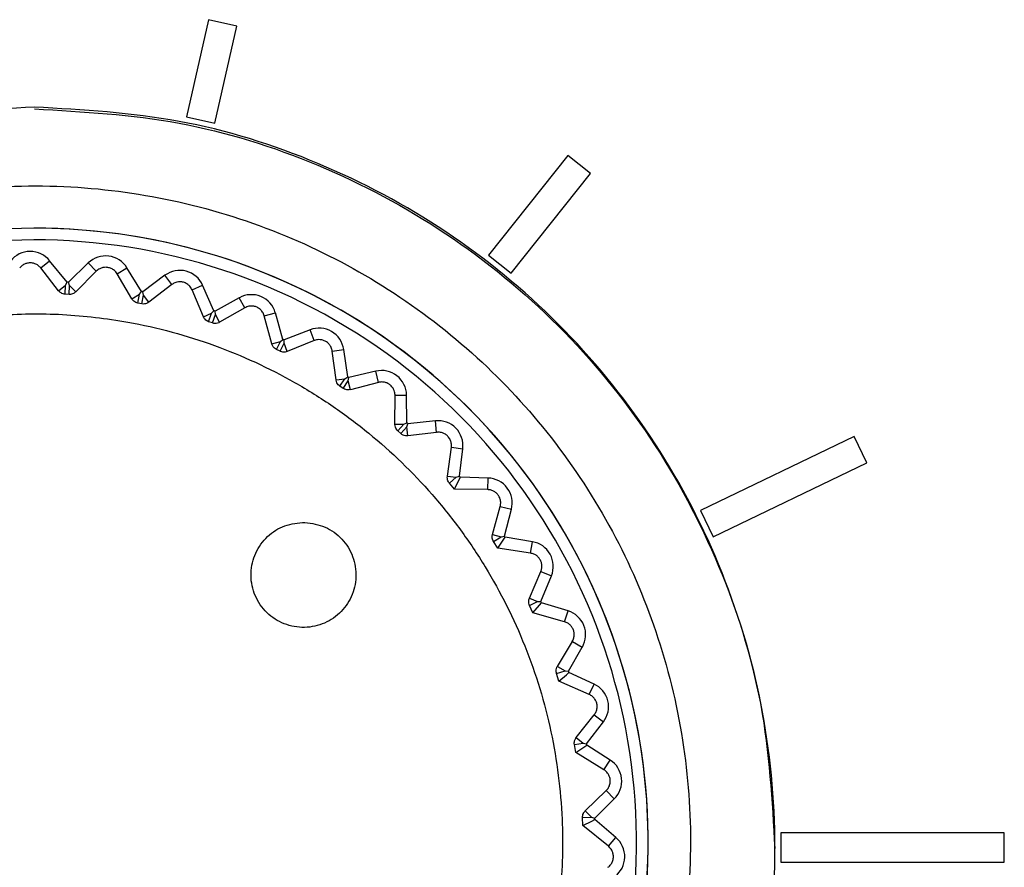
# Model space of a CAD drawing. Header units: millimetres. Extents: x -0.201 to 0.721, y -0.195 to 0.483.
# Tile 76 of 188: x 0.069 to 0.086, y 0.226 to 0.241. Entities that reach past the tile are written whole.
import ezdxf

# ---------------------------------------------------------------- set-up
doc = ezdxf.new("R2010")
doc.units = ezdxf.units.MM

msp = doc.modelspace()

# ---------------------------------------------------------------- linework, layer by layer
at = {"color": 7, "linetype": 'Continuous', "lineweight": 25}
for p, q in [((0.072268, 0.240937), (0.071888, 0.239273)), ((0.072756, 0.240826), (0.072268, 0.240937)), ((0.072376, 0.239162), (0.072756, 0.240826)), ((0.072376, 0.239162), (0.072756, 0.240825)), ((0.072756, 0.240826), (0.072756, 0.240825)), ((0.071888, 0.239273), (0.072376, 0.239162)), ((0.071888, 0.239273), (0.072376, 0.239162)), ((0.071888, 0.239273), (0.071888, 0.239273)), ((0.072376, 0.239162), (0.072376, 0.239162)), ((0.078431, 0.23861), (0.077069, 0.236902)), ((0.078822, 0.238299), (0.078431, 0.23861)), ((0.077459, 0.236591), (0.078822, 0.238299)), ((0.077459, 0.236591), (0.078822, 0.238299)), ((0.078822, 0.238299), (0.078822, 0.238299)), ((0.069389, 0.236681), (0.069543, 0.236805)), ((0.069842, 0.236436), (0.069543, 0.236805)), ((0.077069, 0.236902), (0.077459, 0.236591)), ((0.077069, 0.236902), (0.077459, 0.236591)), ((0.077069, 0.236902), (0.077069, 0.236902)), ((0.069697, 0.236288), (0.069389, 0.236681)), ((0.070206, 0.236766), (0.069865, 0.236434)), ((0.070343, 0.236624), (0.069992, 0.236271)), ((0.070343, 0.236624), (0.070206, 0.236766)), ((0.0707, 0.236579), (0.070869, 0.236682)), ((0.071116, 0.236276), (0.070869, 0.236682)), ((0.069816, 0.236385), (0.069842, 0.236436)), ((0.069885, 0.23638), (0.069865, 0.236434)), ((0.070953, 0.236149), (0.0707, 0.236579)), ((0.071521, 0.236554), (0.071139, 0.236271)), ((0.071639, 0.236396), (0.071521, 0.236554)), ((0.077459, 0.236591), (0.077459, 0.236591)), ((0.069697, 0.236288), (0.069816, 0.236385)), ((0.069807, 0.236231), (0.069816, 0.236385)), ((0.069875, 0.236227), (0.069885, 0.23638)), ((0.069992, 0.236271), (0.069885, 0.23638)), ((0.071084, 0.236229), (0.071116, 0.236276)), ((0.071152, 0.236215), (0.071139, 0.236271)), ((0.071639, 0.236396), (0.071243, 0.236092)), ((0.071986, 0.236303), (0.072167, 0.236383)), ((0.072179, 0.235843), (0.071986, 0.236303)), ((0.072358, 0.235947), (0.072167, 0.236383)), ((0.069875, 0.236227), (0.069807, 0.236231)), ((0.070953, 0.236149), (0.071084, 0.236229)), ((0.071054, 0.236077), (0.071084, 0.236229)), ((0.071122, 0.236064), (0.071152, 0.236215)), ((0.071243, 0.236092), (0.071152, 0.236215)), ((0.072796, 0.236169), (0.07238, 0.23594)), ((0.072892, 0.235996), (0.072796, 0.236169)), ((0.071122, 0.236064), (0.071054, 0.236077)), ((0.072319, 0.235905), (0.072358, 0.235947)), ((0.072385, 0.235883), (0.07238, 0.23594)), ((0.072892, 0.235996), (0.072459, 0.235749)), ((0.072179, 0.235843), (0.072319, 0.235905)), ((0.07227, 0.235759), (0.072319, 0.235905)), ((0.072335, 0.235737), (0.07227, 0.235759)), ((0.072335, 0.235737), (0.072385, 0.235883)), ((0.072459, 0.235749), (0.072385, 0.235883)), ((0.073224, 0.235859), (0.073414, 0.235913)), ((0.073354, 0.235377), (0.073224, 0.235859)), ((0.073545, 0.235456), (0.073414, 0.235913)), ((0.074009, 0.235618), (0.073566, 0.235446)), ((0.07408, 0.235434), (0.074009, 0.235618)), ((0.073354, 0.235377), (0.073501, 0.235419)), ((0.073433, 0.235281), (0.073501, 0.235419)), ((0.073501, 0.235419), (0.073545, 0.235456)), ((0.073563, 0.235389), (0.073566, 0.235446)), ((0.07408, 0.235434), (0.073618, 0.235246)), ((0.073494, 0.235251), (0.073433, 0.235281)), ((0.073494, 0.235251), (0.073563, 0.235389)), ((0.073618, 0.235246), (0.073563, 0.235389)), ((0.074391, 0.235253), (0.074587, 0.235282)), ((0.074456, 0.234759), (0.074391, 0.235253)), ((0.074656, 0.234812), (0.074587, 0.235282)), ((0.075137, 0.23491), (0.074675, 0.234799)), ((0.075183, 0.234718), (0.075137, 0.23491)), ((0.074456, 0.234759), (0.074607, 0.234781)), ((0.074521, 0.234653), (0.074607, 0.234781)), ((0.074578, 0.234615), (0.074665, 0.234742)), ((0.074607, 0.234781), (0.074656, 0.234812)), ((0.074665, 0.234742), (0.074675, 0.234799)), ((0.074701, 0.234593), (0.074665, 0.234742)), ((0.074578, 0.234615), (0.074521, 0.234653)), ((0.075183, 0.234718), (0.074701, 0.234593)), ((0.075465, 0.233999), (0.075467, 0.234497)), ((0.075467, 0.234497), (0.075665, 0.2345)), ((0.075671, 0.234024), (0.075665, 0.2345)), ((0.075465, 0.233999), (0.075619, 0.234001)), ((0.075516, 0.233885), (0.075619, 0.234001)), ((0.075567, 0.23384), (0.07567, 0.233954)), ((0.075619, 0.234001), (0.075671, 0.234024)), ((0.07567, 0.233954), (0.075688, 0.234009)), ((0.075686, 0.233802), (0.07567, 0.233954)), ((0.076161, 0.234058), (0.075688, 0.234009)), ((0.076181, 0.233861), (0.076161, 0.234058)), ((0.075567, 0.23384), (0.075516, 0.233885)), ((0.076181, 0.233861), (0.075686, 0.233802)), ((0.083343, 0.233789), (0.080707, 0.232519)), ((0.08356, 0.233338), (0.083343, 0.233789)), ((0.076365, 0.233111), (0.076433, 0.233605)), ((0.076433, 0.233605), (0.076629, 0.233581)), ((0.076572, 0.233109), (0.076629, 0.233581)), ((0.080924, 0.232069), (0.08356, 0.233338)), ((0.080924, 0.232069), (0.08356, 0.233338)), ((0.08356, 0.233338), (0.08356, 0.233338)), ((0.076365, 0.233111), (0.076517, 0.233092)), ((0.0764, 0.232992), (0.076517, 0.233092)), ((0.076517, 0.233092), (0.076572, 0.233109)), ((0.077062, 0.233077), (0.076587, 0.233091)), ((0.077056, 0.232879), (0.077062, 0.233077)), ((0.076489, 0.232888), (0.0764, 0.232992)), ((0.077056, 0.232879), (0.076489, 0.232888)), ((0.077138, 0.232111), (0.077271, 0.232592)), ((0.077271, 0.232592), (0.077463, 0.232542)), ((0.077343, 0.232082), (0.077463, 0.232542)), ((0.080707, 0.232519), (0.080924, 0.232069)), ((0.080707, 0.232519), (0.080924, 0.232069)), ((0.080707, 0.232519), (0.080707, 0.232519)), ((0.077138, 0.232111), (0.077286, 0.232072)), ((0.077157, 0.231988), (0.077286, 0.232072)), ((0.077286, 0.232072), (0.077343, 0.232082)), ((0.077824, 0.231984), (0.077355, 0.232062)), ((0.080924, 0.232069), (0.080924, 0.232069)), ((0.077231, 0.231873), (0.077157, 0.231988)), ((0.077792, 0.23179), (0.077231, 0.231873)), ((0.077792, 0.23179), (0.077824, 0.231984)), ((0.077771, 0.231017), (0.077967, 0.231476)), ((0.077967, 0.231476), (0.07815, 0.231401)), ((0.07797, 0.230961), (0.07815, 0.231401)), ((0.077771, 0.231017), (0.077913, 0.230959)), ((0.077773, 0.230893), (0.077913, 0.230959)), ((0.077831, 0.230769), (0.077773, 0.230893)), ((0.077913, 0.230959), (0.07797, 0.230961)), ((0.078434, 0.2308), (0.07798, 0.23094)), ((0.078376, 0.230611), (0.077831, 0.230769)), ((0.078376, 0.230611), (0.078434, 0.2308)), ((0.078252, 0.229849), (0.078508, 0.230277)), ((0.078508, 0.230277), (0.078679, 0.230178)), ((0.078442, 0.229766), (0.078679, 0.230178)), ((0.078252, 0.229849), (0.078385, 0.229772)), ((0.078238, 0.229725), (0.078385, 0.229772)), ((0.078279, 0.229595), (0.078238, 0.229725)), ((0.078385, 0.229772), (0.078442, 0.229766)), ((0.078881, 0.229545), (0.078449, 0.229744)), ((0.078798, 0.229366), (0.078279, 0.229595)), ((0.078798, 0.229366), (0.078881, 0.229545)), ((0.078574, 0.228627), (0.078884, 0.229017)), ((0.078884, 0.229017), (0.079041, 0.228896)), ((0.078751, 0.22852), (0.079041, 0.228896)), ((0.078543, 0.228506), (0.078695, 0.228533)), ((0.078567, 0.228372), (0.078543, 0.228506)), ((0.078574, 0.228627), (0.078695, 0.228533)), ((0.078695, 0.228533), (0.078751, 0.22852)), ((0.079156, 0.228242), (0.078755, 0.228497)), ((0.07905, 0.228075), (0.078567, 0.228372)), ((0.07905, 0.228075), (0.079156, 0.228242)), ((0.078729, 0.227372), (0.079089, 0.227718)), ((0.079089, 0.227718), (0.079228, 0.227578)), ((0.078891, 0.227243), (0.079228, 0.227578)), ((0.078729, 0.227372), (0.078837, 0.227264)), ((0.078683, 0.227257), (0.078837, 0.227264)), ((0.078688, 0.227121), (0.078683, 0.227257)), ((0.078837, 0.227264), (0.078891, 0.227243)), ((0.079256, 0.226914), (0.078892, 0.22722)), ((0.079128, 0.226763), (0.078688, 0.227121)), ((0.085917, 0.226992), (0.082083, 0.226992)), ((0.082083, 0.226992), (0.082083, 0.226492)), ((0.085917, 0.226492), (0.085917, 0.226992)), ((0.085917, 0.226492), (0.085917, 0.226992)), ((0.085917, 0.226992), (0.085917, 0.226992)), ((0.079128, 0.226763), (0.079256, 0.226914)), ((0.082083, 0.226492), (0.085917, 0.226492)), ((0.082083, 0.226492), (0.082083, 0.226492)), ((0.082083, 0.226492), (0.085917, 0.226492)), ((0.085917, 0.226492), (0.085917, 0.226492))]:
    msp.add_line(p, q, dxfattribs=at)
at = {"color": 7, "linetype": 'Continuous', "lineweight": 25, "flags": 128}
for points in [[(0.076489, 0.232888), (0.076562, 0.23304), (0.076587, 0.233091)], [(0.077231, 0.231873), (0.077324, 0.232014), (0.077355, 0.232062)], [(0.077831, 0.230769), (0.077942, 0.230896), (0.07798, 0.23094)], [(0.078279, 0.229595), (0.078406, 0.229706), (0.078449, 0.229744)], [(0.078567, 0.228372), (0.078707, 0.228465), (0.078755, 0.228497)], [(0.078688, 0.227121), (0.07884, 0.227194), (0.078892, 0.22722)]]:
    msp.add_lwpolyline(points, dxfattribs=at)
at = {"color": 7, "linetype": 'Continuous', "lineweight": 25}
for centre, radius, start, end in [((0.069284, 0.226837), 0.0105244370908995, 347.639321, 281.955083), ((0.069284, 0.226837), 0.0105244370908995, 347.908612, 90), ((0.069284, 0.226837), 0.0103244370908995, 347.639321, 281.955083), ((0.069211, 0.236536), 0.000427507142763, 39.014201, 141.856799), ((0.070504, 0.236459), 0.000427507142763, 31.354626, 134.197225), ((0.071776, 0.236211), 0.000427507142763, 23.695052, 126.537651), ((0.069284, 0.226837), 0.0096150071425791, 86.536532, 86.674893), ((0.069284, 0.226837), 0.0096150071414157, 78.876958, 79.015319), ((0.073003, 0.235795), 0.000427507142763, 16.035477, 118.878076), ((0.069284, 0.226837), 0.0096150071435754, 71.217383, 71.355744), ((0.074164, 0.23522), 0.000427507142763, 8.375903, 111.218502), ((0.069284, 0.226837), 0.0096150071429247, 63.557809, 63.69617), ((0.075237, 0.234494), 0.000427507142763, 0.716329, 103.558927), ((0.069284, 0.226837), 0.0096150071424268, 55.898234, 56.036596), ((0.069284, 0.226837), 0.0096150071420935, 48.23866, 48.377021), ((0.076205, 0.233633), 0.000427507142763, 353.056754, 95.899353), ((0.069284, 0.226837), 0.0096150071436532, 40.579085, 40.717447), ((0.077049, 0.23265), 0.000427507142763, 345.397179, 88.239778), ((0.069284, 0.226837), 0.0096150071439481, 32.919511, 33.057872), ((0.077754, 0.231563), 0.000427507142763, 337.737605, 80.580204), ((0.069284, 0.226837), 0.0096150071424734, 25.259936, 25.398298), ((0.078309, 0.230392), 0.000427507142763, 330.07803, 72.920629), ((0.069284, 0.226837), 0.009615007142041, 17.600362, 17.738723), ((0.078702, 0.229157), 0.000427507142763, 322.418456, 65.261055), ((0.069284, 0.226837), 0.0096150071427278, 9.940788, 10.079149), ((0.078927, 0.227881), 0.000427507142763, 314.758881, 57.60148), ((0.069284, 0.226837), 0.0096150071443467, 2.281213, 2.419575), ((0.07898, 0.226586), 0.000427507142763, 307.099307, 49.941906)]:
    msp.add_arc(centre, radius, start, end, dxfattribs=at)
for points, knots in [([(0.0692842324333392, 0.2394382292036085), (0.0701154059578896, 0.2393909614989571), (0.0717777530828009, 0.2392964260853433), (0.0741754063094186, 0.2385412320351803), (0.0763850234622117, 0.2373675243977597), (0.0783216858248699, 0.2357760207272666), (0.0799109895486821, 0.233839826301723), (0.0810918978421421, 0.2316301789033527), (0.0818190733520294, 0.2292328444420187), (0.0820646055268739, 0.2267396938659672), (0.081819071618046, 0.224246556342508), (0.0810918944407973, 0.2218491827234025), (0.0799109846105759, 0.2196396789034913), (0.0783216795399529, 0.217702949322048), (0.0763850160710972, 0.2161134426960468), (0.0741753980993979, 0.2149322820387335), (0.0717777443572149, 0.2142049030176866), (0.0692842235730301, 0.2139592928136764), (0.0667907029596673, 0.2142049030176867), (0.064393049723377, 0.2149322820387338), (0.0621834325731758, 0.2161134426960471), (0.0602467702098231, 0.2177029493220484), (0.0586574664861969, 0.2196396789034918), (0.057476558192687, 0.221849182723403), (0.0567493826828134, 0.2242465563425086), (0.0565038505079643, 0.2267396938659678), (0.0567493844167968, 0.2292328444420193), (0.0574765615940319, 0.2316301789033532), (0.0586574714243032, 0.2338398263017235), (0.0602467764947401, 0.2357760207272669), (0.0621834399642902, 0.2373675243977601), (0.0643930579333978, 0.2385412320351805), (0.0667907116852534, 0.2392964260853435), (0.0684530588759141, 0.2393909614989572), (0.0692842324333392, 0.2394382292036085)], [0, 0, 0, 0, 0.0312499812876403, 0.062499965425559, 0.093749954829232, 0.1249999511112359, 0.1562499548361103, 0.1874999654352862, 0.2187499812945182, 0.2500000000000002, 0.2812500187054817, 0.312500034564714, 0.3437500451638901, 0.3750000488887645, 0.406250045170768, 0.437500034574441, 0.4687500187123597, 0.5000000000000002, 0.5312499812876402, 0.5624999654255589, 0.5937499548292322, 0.6249999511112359, 0.6562499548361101, 0.6874999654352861, 0.7187499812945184, 0.7500000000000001, 0.7812500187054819, 0.8125000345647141, 0.8437500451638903, 0.8750000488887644, 0.9062500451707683, 0.9375000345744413, 0.9687500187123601, 1, 1, 1, 1]), ([(0.0692842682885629, 0.2394068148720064), (0.0701154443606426, 0.2393595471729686), (0.0717777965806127, 0.2392650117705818), (0.0741754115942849, 0.2385098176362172), (0.0763851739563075, 0.2373361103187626), (0.0783212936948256, 0.2357446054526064), (0.0799126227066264, 0.2338084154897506), (0.0810859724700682, 0.2315987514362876), (0.0818399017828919, 0.2292060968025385), (0.0819343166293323, 0.2275488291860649), (0.0819813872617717, 0.2267225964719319)], [0, 0, 0, 0, 0.1250902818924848, 0.2501805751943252, 0.3752708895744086, 0.5003612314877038, 0.6254516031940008, 0.7505420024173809, 0.8756324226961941, 1, 1, 1, 1]), ([(0.0692842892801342, 0.2155868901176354), (0.0700739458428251, 0.2156343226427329), (0.0714876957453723, 0.2157192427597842), (0.0734601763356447, 0.2163373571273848), (0.0751571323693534, 0.2171776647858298), (0.0767019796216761, 0.2183080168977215), (0.078023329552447, 0.21966754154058), (0.0791074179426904, 0.2212444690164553), (0.0799040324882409, 0.2229651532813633), (0.080404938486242, 0.2248119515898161), (0.0805869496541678, 0.2266992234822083), (0.0804482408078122, 0.2286075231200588), (0.0799953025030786, 0.2304483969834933), (0.0792328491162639, 0.2322029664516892), (0.0781962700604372, 0.2337899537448), (0.0768962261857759, 0.2351931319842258), (0.0753929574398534, 0.2363475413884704), (0.0737018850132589, 0.237241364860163), (0.0719012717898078, 0.2378332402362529), (0.0700096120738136, 0.2381170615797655), (0.0681143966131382, 0.2380796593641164), (0.0662351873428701, 0.2377213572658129), (0.0644589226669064, 0.2370586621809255), (0.0628040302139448, 0.2360983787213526), (0.0613471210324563, 0.2348848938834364), (0.060103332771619, 0.2334307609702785), (0.0591302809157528, 0.2318032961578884), (0.0584380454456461, 0.2300193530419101), (0.0580586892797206, 0.2281616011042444), (0.0579960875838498, 0.2262492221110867), (0.0582530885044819, 0.2243708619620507), (0.0588269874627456, 0.2225458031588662), (0.0596911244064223, 0.2208586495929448), (0.0608365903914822, 0.2193265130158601), (0.0622102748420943, 0.2180209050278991), (0.0637980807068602, 0.2169530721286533), (0.0655264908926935, 0.2161802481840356), (0.0673778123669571, 0.2156811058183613), (0.0686427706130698, 0.2156185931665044), (0.0692842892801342, 0.2155868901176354)], [0, 0, 0, 0, 0.0334831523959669, 0.0599460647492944, 0.0871767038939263, 0.113644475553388, 0.1408801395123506, 0.1673510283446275, 0.1945897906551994, 0.2210608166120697, 0.2482995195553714, 0.2747674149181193, 0.30200268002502, 0.3284657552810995, 0.3556959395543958, 0.3821546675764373, 0.4093804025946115, 0.4358366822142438, 0.4630600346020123, 0.489517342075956, 0.5167419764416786, 0.5432033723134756, 0.5704324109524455, 0.5968987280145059, 0.6241328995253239, 0.6506030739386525, 0.6778411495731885, 0.7043125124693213, 0.7315516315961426, 0.7580207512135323, 0.7852573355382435, 0.8117220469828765, 0.8389539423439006, 0.86541387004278, 0.8926408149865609, 0.9190970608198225, 0.9463202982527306, 0.9727765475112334, 0.9999999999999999, 0.9999999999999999, 0.9999999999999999, 0.9999999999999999]), ([(0.0693891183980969, 0.2366807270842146), (0.0693761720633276, 0.2366950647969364), (0.0693502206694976, 0.2367238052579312), (0.0692958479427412, 0.2367540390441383), (0.0692348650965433, 0.2367691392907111), (0.0691748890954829, 0.2367675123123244), (0.0691193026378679, 0.2367510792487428), (0.0690679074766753, 0.236721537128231), (0.0690431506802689, 0.2366934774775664), (0.0690294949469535, 0.2366779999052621)], [0, 0, 0, 0, 0.155509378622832, 0.311724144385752, 0.4435067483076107, 0.5756812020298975, 0.6997243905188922, 0.8343693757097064, 1, 1, 1, 1]), ([(0.0707002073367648, 0.2365788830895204), (0.0706925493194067, 0.2365904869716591), (0.0706737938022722, 0.2366189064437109), (0.0706310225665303, 0.2366558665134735), (0.0705727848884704, 0.2366834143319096), (0.0705119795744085, 0.2366934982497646), (0.0704534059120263, 0.2366874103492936), (0.070393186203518, 0.2366662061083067), (0.0703620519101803, 0.2366398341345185), (0.0703434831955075, 0.2366241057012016)], [0, 0, 0, 0, 0.1128430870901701, 0.2763679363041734, 0.412989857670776, 0.5501812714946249, 0.6748195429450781, 0.8060600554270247, 1, 1, 1, 1]), ([(0.0719860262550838, 0.2363032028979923), (0.0719857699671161, 0.2363038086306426), (0.0719765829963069, 0.2363255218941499), (0.0719532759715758, 0.2363634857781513), (0.0719009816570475, 0.236409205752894), (0.071840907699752, 0.236436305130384), (0.0717793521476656, 0.2364447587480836), (0.0717169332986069, 0.2364374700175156), (0.0716703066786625, 0.2364182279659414), (0.071645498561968, 0.2364005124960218), (0.0716385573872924, 0.2363955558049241)], [0, 0, 0, 0, 0.005425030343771, 0.1944671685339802, 0.3445135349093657, 0.4955601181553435, 0.6245340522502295, 0.7508770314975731, 0.9302967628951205, 0.9999999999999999, 0.9999999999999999, 0.9999999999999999, 0.9999999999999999]), ([(0.0698070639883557, 0.2362308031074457), (0.0697954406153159, 0.2362322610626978), (0.0697705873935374, 0.2362353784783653), (0.0697329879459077, 0.2362528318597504), (0.069709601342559, 0.2362725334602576), (0.0696985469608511, 0.2362861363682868), (0.0696967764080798, 0.2362883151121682)], [0, 0, 0, 0, 0.2508630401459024, 0.5363980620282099, 0.9257460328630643, 1, 1, 1, 1]), ([(0.0699915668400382, 0.2362708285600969), (0.0699801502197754, 0.2362610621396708), (0.0699594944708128, 0.2362433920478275), (0.0699191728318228, 0.2362287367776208), (0.0698906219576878, 0.2362259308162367), (0.0698766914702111, 0.2362266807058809), (0.0698752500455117, 0.2362267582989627)], [0, 0, 0, 0, 0.3864483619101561, 0.6991894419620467, 0.9688743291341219, 1, 1, 1, 1]), ([(0.0710544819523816, 0.2360772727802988), (0.0710427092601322, 0.2360804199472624), (0.0710179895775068, 0.2360870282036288), (0.070982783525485, 0.2361099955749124), (0.0709628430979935, 0.2361324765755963), (0.0709539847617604, 0.2361470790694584), (0.0709528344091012, 0.2361489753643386)], [0, 0, 0, 0, 0.2609636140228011, 0.5479577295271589, 0.9412973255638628, 1, 1, 1, 1]), ([(0.0712426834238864, 0.2360923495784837), (0.0712314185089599, 0.2360849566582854), (0.071209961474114, 0.2360708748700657), (0.071168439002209, 0.236060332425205), (0.0711377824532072, 0.2360610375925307), (0.0711224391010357, 0.236063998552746), (0.0711215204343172, 0.2360641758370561)], [0, 0, 0, 0, 0.3479962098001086, 0.6628515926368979, 0.9798136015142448, 0.9999999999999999, 0.9999999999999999, 0.9999999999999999, 0.9999999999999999]), ([(0.0732236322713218, 0.2358586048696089), (0.0732196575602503, 0.2358708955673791), (0.0732093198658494, 0.2359028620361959), (0.0731786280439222, 0.2359496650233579), (0.0731294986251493, 0.2359923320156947), (0.0730735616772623, 0.2360184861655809), (0.0730153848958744, 0.2360283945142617), (0.07295125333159, 0.2360241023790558), (0.0729139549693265, 0.2360067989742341), (0.0728916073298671, 0.2359964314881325)], [0, 0, 0, 0, 0.1049432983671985, 0.2729435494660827, 0.4099631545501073, 0.5475604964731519, 0.672584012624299, 0.8038258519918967, 1, 1, 1, 1]), ([(0.0686313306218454, 0.2358701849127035), (0.0684090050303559, 0.2358492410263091), (0.0677383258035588, 0.2357860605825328), (0.0668557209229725, 0.2355828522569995), (0.0657381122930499, 0.2351983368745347), (0.0648461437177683, 0.2347632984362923), (0.0639929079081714, 0.2342053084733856), (0.0633891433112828, 0.2337325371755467), (0.0626421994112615, 0.2330384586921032), (0.0619850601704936, 0.2322523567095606), (0.0614355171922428, 0.2313931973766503), (0.0609603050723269, 0.2304908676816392), (0.0606004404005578, 0.2295315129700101), (0.0603662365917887, 0.2285387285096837), (0.0602540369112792, 0.227782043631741), (0.0602056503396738, 0.2270229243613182), (0.0602214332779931, 0.2262543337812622), (0.0603289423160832, 0.2252404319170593), (0.0605646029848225, 0.2242437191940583), (0.0609218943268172, 0.2232889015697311), (0.0613589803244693, 0.2223678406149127), (0.0619112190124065, 0.2215056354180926), (0.0625643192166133, 0.2207231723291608), (0.0632814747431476, 0.2199989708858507), (0.0640878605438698, 0.2193683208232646), (0.0649630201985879, 0.2188462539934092), (0.0658793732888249, 0.2184003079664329), (0.0668490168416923, 0.2180721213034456), (0.0678476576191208, 0.2178691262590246), (0.0688600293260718, 0.2177515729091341), (0.069883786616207, 0.2177627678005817), (0.0708935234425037, 0.2179017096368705), (0.0718878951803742, 0.2181258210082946), (0.0728505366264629, 0.2184752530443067), (0.0737576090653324, 0.2189405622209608), (0.07440778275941, 0.2193473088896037), (0.0750195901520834, 0.2198062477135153), (0.0755879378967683, 0.2203118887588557), (0.0761172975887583, 0.2208693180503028), (0.0766804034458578, 0.2215736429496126), (0.0772522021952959, 0.2224704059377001), (0.0776829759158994, 0.2233977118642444), (0.0779508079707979, 0.2241793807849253), (0.0781611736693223, 0.2249631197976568), (0.0783280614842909, 0.22597157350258), (0.0783643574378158, 0.2273053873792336), (0.0782136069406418, 0.2284868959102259), (0.0779586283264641, 0.2294741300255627), (0.0776207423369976, 0.2304361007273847), (0.0771621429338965, 0.2313516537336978), (0.0765948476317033, 0.2321984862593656), (0.0759577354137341, 0.2329940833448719), (0.0752220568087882, 0.2337060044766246), (0.0744065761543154, 0.2343171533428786), (0.0735421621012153, 0.2348569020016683), (0.0726123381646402, 0.2352851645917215), (0.0716406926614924, 0.2355918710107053), (0.0709554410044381, 0.2357458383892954), (0.0701410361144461, 0.2358656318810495), (0.0693861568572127, 0.2359100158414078), (0.0688206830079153, 0.2358801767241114), (0.0686313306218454, 0.2358701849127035)], [0, 0, 0, 0, 0.0117686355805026, 0.035501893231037, 0.0474854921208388, 0.0740600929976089, 0.0875124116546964, 0.1011852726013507, 0.1144282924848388, 0.1412192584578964, 0.1548948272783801, 0.168138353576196, 0.1949304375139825, 0.2086066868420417, 0.221860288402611, 0.2352067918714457, 0.2486604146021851, 0.2623348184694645, 0.2889048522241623, 0.3023549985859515, 0.3160258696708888, 0.3425949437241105, 0.3560354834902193, 0.3697026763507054, 0.3962691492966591, 0.409706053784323, 0.4233709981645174, 0.4499379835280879, 0.4633751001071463, 0.4770401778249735, 0.5036105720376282, 0.5170516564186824, 0.5307191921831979, 0.5572907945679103, 0.5707415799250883, 0.5844128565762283, 0.5976670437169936, 0.611014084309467, 0.6244681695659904, 0.6381428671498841, 0.6584969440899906, 0.6803791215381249, 0.6918611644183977, 0.7020217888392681, 0.7231333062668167, 0.7455732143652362, 0.7721458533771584, 0.7855973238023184, 0.7992695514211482, 0.8258406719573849, 0.8392822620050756, 0.852950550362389, 0.8795176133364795, 0.8929548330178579, 0.9066201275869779, 0.9331861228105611, 0.9466227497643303, 0.960287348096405, 0.970155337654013, 0.9900063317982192, 1, 1, 1, 1]), ([(0.0722703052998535, 0.2357588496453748), (0.0722587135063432, 0.2357637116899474), (0.0722347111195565, 0.2357737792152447), (0.0722027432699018, 0.2358017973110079), (0.0721864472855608, 0.2358265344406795), (0.0721798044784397, 0.2358418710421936), (0.0721791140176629, 0.2358434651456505)], [0, 0, 0, 0, 0.2691913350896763, 0.5573973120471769, 0.9539953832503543, 1, 1, 1, 1]), ([(0.0724588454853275, 0.2357487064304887), (0.0724536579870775, 0.2357459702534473), (0.0724365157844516, 0.2357369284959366), (0.0724042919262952, 0.235728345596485), (0.0723658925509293, 0.2357282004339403), (0.0723438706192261, 0.2357344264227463), (0.072334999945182, 0.2357369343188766)], [0, 0, 0, 0, 0.1539393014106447, 0.5086958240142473, 0.802097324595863, 1, 1, 1, 1]), ([(0.0743909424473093, 0.2352530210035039), (0.0743892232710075, 0.2352630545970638), (0.0743839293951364, 0.2352939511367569), (0.0743626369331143, 0.2353428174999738), (0.0743205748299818, 0.2353936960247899), (0.0742688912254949, 0.2354289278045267), (0.0742123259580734, 0.2354481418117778), (0.0741490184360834, 0.2354532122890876), (0.0741057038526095, 0.2354439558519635), (0.074082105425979, 0.2354345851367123), (0.074080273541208, 0.235433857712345)], [0, 0, 0, 0, 0.082987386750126, 0.2555438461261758, 0.3951514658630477, 0.5354239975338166, 0.6610935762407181, 0.791051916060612, 0.983779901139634, 1, 1, 1, 1]), ([(0.0734328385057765, 0.2352812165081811), (0.0734217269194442, 0.2352877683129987), (0.0733989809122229, 0.2353011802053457), (0.0733709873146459, 0.2353337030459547), (0.0733585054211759, 0.2353601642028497), (0.0733540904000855, 0.2353759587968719), (0.0733537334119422, 0.2353772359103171)], [0, 0, 0, 0, 0.2762391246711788, 0.5654761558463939, 0.9648654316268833, 1, 1, 1, 1]), ([(0.0736183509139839, 0.2352460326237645), (0.0736075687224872, 0.2352424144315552), (0.0735847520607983, 0.2352347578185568), (0.0735457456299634, 0.2352340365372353), (0.0735139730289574, 0.2352415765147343), (0.0734981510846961, 0.2352489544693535), (0.0734940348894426, 0.2352508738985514)], [0, 0, 0, 0, 0.2948569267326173, 0.6239594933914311, 0.9021702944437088, 1, 1, 1, 1]), ([(0.0745213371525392, 0.2346528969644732), (0.0745109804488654, 0.2346610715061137), (0.0744899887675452, 0.2346776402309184), (0.0744666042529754, 0.2347140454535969), (0.074458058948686, 0.2347416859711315), (0.0744558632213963, 0.2347576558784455), (0.0744557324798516, 0.2347586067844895)], [0, 0, 0, 0, 0.2825396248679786, 0.5726707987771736, 0.9745552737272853, 0.9999999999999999, 0.9999999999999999, 0.9999999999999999, 0.9999999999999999]), ([(0.074700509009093, 0.2345932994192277), (0.0746879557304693, 0.2345909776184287), (0.07466310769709, 0.2345863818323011), (0.0746208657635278, 0.2345923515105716), (0.074592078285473, 0.23460517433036), (0.0745787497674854, 0.2346141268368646), (0.0745779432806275, 0.2346146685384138)], [0, 0, 0, 0, 0.3301017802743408, 0.653405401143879, 0.979028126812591, 1, 1, 1, 1]), ([(0.0754671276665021, 0.2344972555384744), (0.0754670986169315, 0.2345003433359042), (0.0754668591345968, 0.2345257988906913), (0.0754584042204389, 0.2345716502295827), (0.0754269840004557, 0.2346324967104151), (0.0753817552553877, 0.2346792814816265), (0.0753283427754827, 0.2347098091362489), (0.0752675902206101, 0.2347264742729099), (0.0752186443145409, 0.2347259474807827), (0.0751901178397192, 0.2347194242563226), (0.0751833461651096, 0.2347178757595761)], [0, 0, 0, 0, 0.0253849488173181, 0.2092714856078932, 0.3567115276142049, 0.5050635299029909, 0.633191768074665, 0.7604941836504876, 0.9431456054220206, 1, 1, 1, 1]), ([(0.0755163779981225, 0.2338851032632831), (0.0755070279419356, 0.2338947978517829), (0.0754882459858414, 0.2339142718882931), (0.0754700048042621, 0.233953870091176), (0.0754654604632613, 0.2339821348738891), (0.0754654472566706, 0.2339979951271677), (0.0754654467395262, 0.2339986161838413)], [0, 0, 0, 0, 0.2883972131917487, 0.5793188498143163, 0.9835269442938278, 1, 1, 1, 1]), ([(0.0756860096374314, 0.2338021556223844), (0.0756725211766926, 0.2338015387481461), (0.0756466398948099, 0.2338003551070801), (0.0756050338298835, 0.2338127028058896), (0.0755791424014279, 0.2338291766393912), (0.0755676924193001, 0.2338393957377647), (0.0755673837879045, 0.2338396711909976)], [0, 0, 0, 0, 0.34848636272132, 0.6686659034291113, 0.991068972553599, 1, 1, 1, 1]), ([(0.0764329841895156, 0.2336047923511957), (0.0764342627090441, 0.2336280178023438), (0.0764365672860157, 0.2336698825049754), (0.0764154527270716, 0.2337355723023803), (0.0763791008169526, 0.2337898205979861), (0.0763311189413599, 0.2338295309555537), (0.0762742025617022, 0.2338560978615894), (0.0762228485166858, 0.2338645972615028), (0.0761912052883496, 0.2338620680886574), (0.0761811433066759, 0.2338612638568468)], [0, 0, 0, 0, 0.1857627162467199, 0.3348439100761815, 0.4848933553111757, 0.6151054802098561, 0.7411693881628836, 0.9176964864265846, 1, 1, 1, 1]), ([(0.0764002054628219, 0.2329915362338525), (0.0763943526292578, 0.2329991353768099), (0.0763804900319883, 0.2330171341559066), (0.0763661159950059, 0.2330533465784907), (0.0763622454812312, 0.2330861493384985), (0.0763642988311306, 0.2331055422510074), (0.076364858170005, 0.233110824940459)], [0, 0, 0, 0, 0.2059269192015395, 0.4877435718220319, 0.8604597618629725, 1, 1, 1, 1]), ([(0.0772712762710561, 0.2325915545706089), (0.077275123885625, 0.2326104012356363), (0.0772828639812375, 0.232648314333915), (0.0772749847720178, 0.2327100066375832), (0.077250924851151, 0.2327681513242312), (0.077213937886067, 0.2328155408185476), (0.0771675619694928, 0.2328505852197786), (0.0771133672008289, 0.2328742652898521), (0.0770762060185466, 0.23287752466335), (0.0770558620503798, 0.2328793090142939)], [0, 0, 0, 0, 0.1546675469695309, 0.3111386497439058, 0.4433702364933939, 0.5759838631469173, 0.7006952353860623, 0.8361449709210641, 0.9999999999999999, 0.9999999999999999, 0.9999999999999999, 0.9999999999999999]), ([(0.0739217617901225, 0.2323164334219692), (0.0738039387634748, 0.23230621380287), (0.0735682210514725, 0.2322857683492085), (0.0732655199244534, 0.2320886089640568), (0.0730571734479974, 0.2318010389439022), (0.072973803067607, 0.2314518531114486), (0.0730215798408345, 0.2311537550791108), (0.0731261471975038, 0.230940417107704), (0.0732347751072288, 0.2307980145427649), (0.0733696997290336, 0.2306800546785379), (0.0735755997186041, 0.2305612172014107), (0.0738705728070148, 0.2304936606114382), (0.07422443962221, 0.2305539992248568), (0.0745273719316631, 0.230743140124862), (0.07473581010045, 0.2310327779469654), (0.0748192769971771, 0.2313811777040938), (0.0747716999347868, 0.2316794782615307), (0.0746671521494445, 0.2318926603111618), (0.0745584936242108, 0.2320353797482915), (0.0744238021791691, 0.2321528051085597), (0.0742173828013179, 0.2322751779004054), (0.0740400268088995, 0.2322999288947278), (0.0739217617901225, 0.2323164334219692)], [0, 0, 0, 0, 0.0623896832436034, 0.1248173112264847, 0.1872456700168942, 0.2496604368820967, 0.3120602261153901, 0.3433650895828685, 0.3747596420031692, 0.4060921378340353, 0.4374431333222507, 0.499863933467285, 0.5623117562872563, 0.6247604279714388, 0.6871896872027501, 0.7495881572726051, 0.8119506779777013, 0.8433269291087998, 0.8746417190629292, 0.9060602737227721, 0.9373588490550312, 1, 1, 1, 1]), ([(0.0771570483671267, 0.2319881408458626), (0.0771558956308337, 0.2319899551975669), (0.0771479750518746, 0.2320024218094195), (0.0771371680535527, 0.2320278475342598), (0.0771299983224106, 0.2320692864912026), (0.0771349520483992, 0.2320954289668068), (0.0771379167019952, 0.2321110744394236)], [0, 0, 0, 0, 0.0463719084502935, 0.3186265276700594, 0.5922188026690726, 0.9999999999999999, 0.9999999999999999, 0.9999999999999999, 0.9999999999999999]), ([(0.0779670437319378, 0.2314756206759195), (0.0779736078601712, 0.2314946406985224), (0.0779864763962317, 0.231531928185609), (0.0779861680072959, 0.2315950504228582), (0.0779695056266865, 0.2316554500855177), (0.0779388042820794, 0.2317068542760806), (0.0778972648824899, 0.2317473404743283), (0.0778470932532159, 0.2317772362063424), (0.0778112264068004, 0.2317852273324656), (0.0777918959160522, 0.2317895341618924)], [0, 0, 0, 0, 0.1615481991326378, 0.3167044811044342, 0.4482374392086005, 0.5801248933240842, 0.704817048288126, 0.8409107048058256, 1, 1, 1, 1]), ([(0.0777734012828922, 0.2308928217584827), (0.077770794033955, 0.2308988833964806), (0.0777631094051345, 0.2309167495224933), (0.0777570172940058, 0.2309515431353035), (0.0777600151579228, 0.2309879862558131), (0.0777677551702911, 0.2310089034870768), (0.0777708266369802, 0.2310172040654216)], [0, 0, 0, 0, 0.1419456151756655, 0.4183717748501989, 0.7691926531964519, 1, 1, 1, 1]), ([(0.0785078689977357, 0.2302769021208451), (0.0785172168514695, 0.2302955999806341), (0.0785351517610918, 0.2303314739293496), (0.0785427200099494, 0.2303949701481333), (0.0785337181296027, 0.2304567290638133), (0.0785097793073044, 0.2305113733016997), (0.0784737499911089, 0.2305566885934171), (0.0784282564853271, 0.2305922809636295), (0.078394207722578, 0.2306047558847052), (0.0783761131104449, 0.2306113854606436)], [0, 0, 0, 0, 0.1676240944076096, 0.3216056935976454, 0.4525052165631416, 0.5837354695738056, 0.7083883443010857, 0.8450281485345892, 1, 1, 1, 1]), ([(0.0782382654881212, 0.2297251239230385), (0.0782359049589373, 0.2297341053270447), (0.0782302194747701, 0.2297557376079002), (0.0782308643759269, 0.2297942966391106), (0.0782399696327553, 0.2298264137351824), (0.0782495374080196, 0.2298437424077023), (0.078252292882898, 0.2298487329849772)], [0, 0, 0, 0, 0.1993543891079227, 0.480157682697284, 0.8502878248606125, 0.9999999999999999, 0.9999999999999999, 0.9999999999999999, 0.9999999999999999]), ([(0.0788840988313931, 0.2290167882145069), (0.0788962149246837, 0.2290346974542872), (0.0789190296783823, 0.2290684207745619), (0.0789354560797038, 0.2291343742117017), (0.0789326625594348, 0.2292009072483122), (0.0789118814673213, 0.2292603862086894), (0.0788768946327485, 0.2293125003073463), (0.0788368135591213, 0.2293468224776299), (0.0788078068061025, 0.2293611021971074), (0.0787980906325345, 0.2293658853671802)], [0, 0, 0, 0, 0.1732310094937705, 0.3261961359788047, 0.4802470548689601, 0.6109042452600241, 0.7364596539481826, 0.9117238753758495, 1, 1, 1, 1]), ([(0.0785433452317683, 0.2285058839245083), (0.0785421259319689, 0.2285163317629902), (0.0785393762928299, 0.2285398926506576), (0.0785463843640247, 0.2285793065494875), (0.0785599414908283, 0.2286082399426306), (0.0785711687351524, 0.2286231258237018), (0.0785737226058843, 0.2286265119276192)], [0, 0, 0, 0, 0.2255595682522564, 0.5086586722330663, 0.8882341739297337, 1, 1, 1, 1]), ([(0.0790890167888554, 0.2277177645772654), (0.0791033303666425, 0.2277337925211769), (0.0791303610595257, 0.2277640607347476), (0.0791554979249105, 0.2278270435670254), (0.079161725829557, 0.2278933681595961), (0.079149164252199, 0.2279551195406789), (0.07912155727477, 0.2280114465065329), (0.079086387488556, 0.2280510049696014), (0.0790594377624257, 0.2280691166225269), (0.079050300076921, 0.2280752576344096)], [0, 0, 0, 0, 0.1722305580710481, 0.325251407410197, 0.4793655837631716, 0.609963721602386, 0.7353109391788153, 0.9102534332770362, 1, 1, 1, 1]), ([(0.0786831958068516, 0.227256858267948), (0.0786834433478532, 0.2272681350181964), (0.0786839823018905, 0.2272926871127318), (0.0786970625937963, 0.2273314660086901), (0.0787143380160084, 0.2273572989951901), (0.0787270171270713, 0.2273699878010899), (0.0787293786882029, 0.2273723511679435)], [0, 0, 0, 0, 0.2416735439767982, 0.5261792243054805, 0.9117480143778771, 1, 1, 1, 1]), ([(0.0791189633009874, 0.2264030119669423), (0.079135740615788, 0.2264174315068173), (0.0791667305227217, 0.2264440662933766), (0.0791996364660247, 0.22650332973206), (0.0792143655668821, 0.2265672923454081), (0.0792103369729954, 0.2266296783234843), (0.0791906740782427, 0.2266891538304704), (0.0791610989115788, 0.2267333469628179), (0.0791366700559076, 0.2267550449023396), (0.0791282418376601, 0.2267625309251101)], [0, 0, 0, 0, 0.1771369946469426, 0.3271953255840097, 0.4782713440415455, 0.6085789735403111, 0.7336635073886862, 0.908111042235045, 1, 1, 1, 1])]:
    msp.add_open_spline(points, degree=3, knots=knots, dxfattribs=at)

doc.saveas('drawing.dxf')
